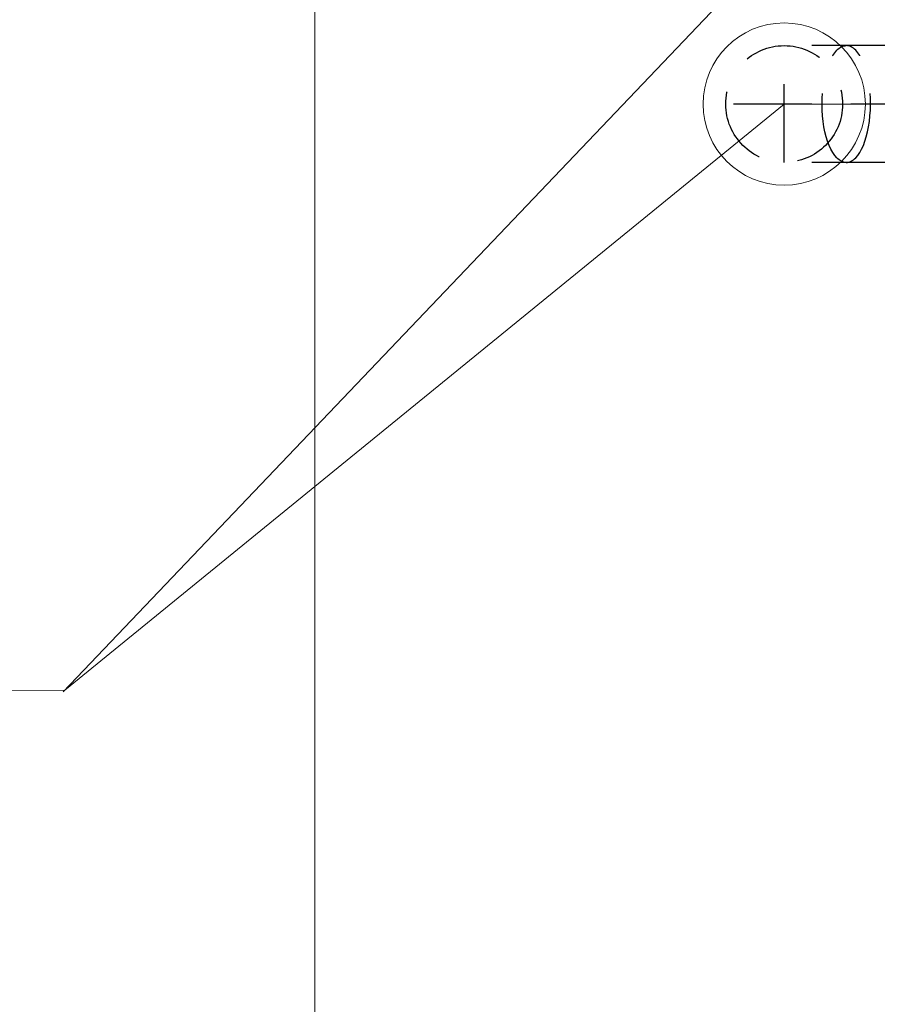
# Model space of a CAD drawing. Header units: millimetres. Extents: x -26122 to -12632, y -5851 to 1414.
# Tile 6 of 73: x -18624 to -18492, y -4891 to -4739. Entities that reach past the tile are written whole.
import ezdxf

# ---------------------------------------------------------------- set-up
doc = ezdxf.new("R2010")
doc.units = ezdxf.units.MM
doc.linetypes.add('DASHED', pattern=[181.05, 120.7, -60.35])
doc.layers.add('A-INW-SC', color=30, linetype='Continuous', lineweight=13)
doc.layers.add('Jeremias - linie wewnetrzne', color=5, linetype='DASHED')
doc.layers.add('Jeremias - osie', color=5, linetype='DASHED')

# ---------------------------------------------------------------- blocks, each defined once
blk = doc.blocks.new('A$C22460')
at = {"layer": 'A-INW-SC', "color": 7}
blk.add_line((313.4, 189.1), (313.4, 1.1), dxfattribs=at)
at = {"layer": 'Jeremias - linie wewnetrzne', "color": 7}
for p, q in [((253.4, 185.1), (90, 185.1)), ((255.8, 186.5), (253.4, 185.1)), ((253.4, 5.1), (253.4, 185.1)), ((255.8, 3.7), (255.8, 186.5)), ((271.1, 186.5), (255.8, 186.5)), ((272.6, 189.4), (272.1, 187.3)), ((272.1, 2.9), (272.1, 187.3)), ((272.7, 1), (272.7, 189.8)), ((284.7, 190.2), (273.6, 190.2)), ((285.6, 1), (285.6, 189.8)), ((285.7, 189.4), (286.2, 187.3)), ((286.2, 2.9), (286.2, 187.3)), ((307.4, 186.5), (287.2, 186.5)), ((307.4, 186.5), (313.4, 189.1)), ((307.4, 3.7), (307.4, 186.5)), ((253.4, 5.1), (90, 5.1)), ((255.8, 3.7), (253.4, 5.1)), ((271.1, 3.7), (255.8, 3.7)), ((272.6, 0.8), (272.1, 2.9)), ((284.7, 0), (273.6, 0)), ((285.7, 0.8), (286.2, 2.9)), ((307.4, 3.7), (287.2, 3.7)), ((307.4, 3.7), (313.4, 1.1))]:
    blk.add_line(p, q, dxfattribs=at)
blk.add_circle((90, 95.1), 90, dxfattribs=at)
for centre, start, end in [((271.1, 187.5), 270, 348.2317), ((273.6, 189.2), 90, 168.2317), ((284.7, 189.2), 11.7683, 90), ((287.2, 187.5), 191.7683, 270), ((271.1, 2.7), 11.7683, 90), ((273.6, 1), 191.7683, 270), ((284.7, 1), 270, 348.2317), ((287.2, 2.7), 90, 168.2317)]:
    blk.add_arc(centre, 1.03, start, end, dxfattribs=at)
at = {"layer": 'Jeremias - linie wewnetrzne', "color": 7, "extrusion": (0, 0, -1)}
blk.add_ellipse((185.6, 95.1), major_axis=(0, 90), ratio=0.414214, start_param=3.141593, end_param=6.283185, dxfattribs=at)
at = {"layer": 'Jeremias - linie wewnetrzne', "color": 7}
blk.add_ellipse((185.6, 95.1), major_axis=(0, 90), ratio=0.414214, start_param=3.141593, end_param=6.283185, dxfattribs=at)
at = {"layer": 'Jeremias - osie'}
for p, q in [((90, 5.1), (90, 185.1)), ((313.4, 95.1), (0, 95.1))]:
    blk.add_line(p, q, dxfattribs=at)

msp = doc.modelspace()

# ---------------------------------------------------------------- linework, layer by layer
at = {"color": 7, "lineweight": 15}
for p, q in [((-18617.2, -4842.77), (-18506.13, -4726.18)), ((-18616.94, -4842.52), (-18506.13, -4752.18)), ((-18948.8, -4843.1), (-18616.94, -4842.52))]:
    msp.add_line(p, q, dxfattribs=at)
at = {"layer": 'A-INW-SC', "color": 7}
for p, q in [((-18578.46, -4418.18), (-18578.46, -5285.73)), ((-18446.13, -4752.18), (-18506.13, -4752.18))]:
    msp.add_line(p, q, dxfattribs=at)
msp.add_circle((-18506.13, -4752.18), 12.5, dxfattribs=at)

# ---------------------------------------------------------------- block references
at = {"layer": 'A-INW-SC', "color": 7, "xscale": 0.1, "yscale": 0.1, "zscale": 0.1}
msp.add_blockref('A$C22460', (-18515.13, -4761.69), dxfattribs=at)

doc.saveas('drawing.dxf')
